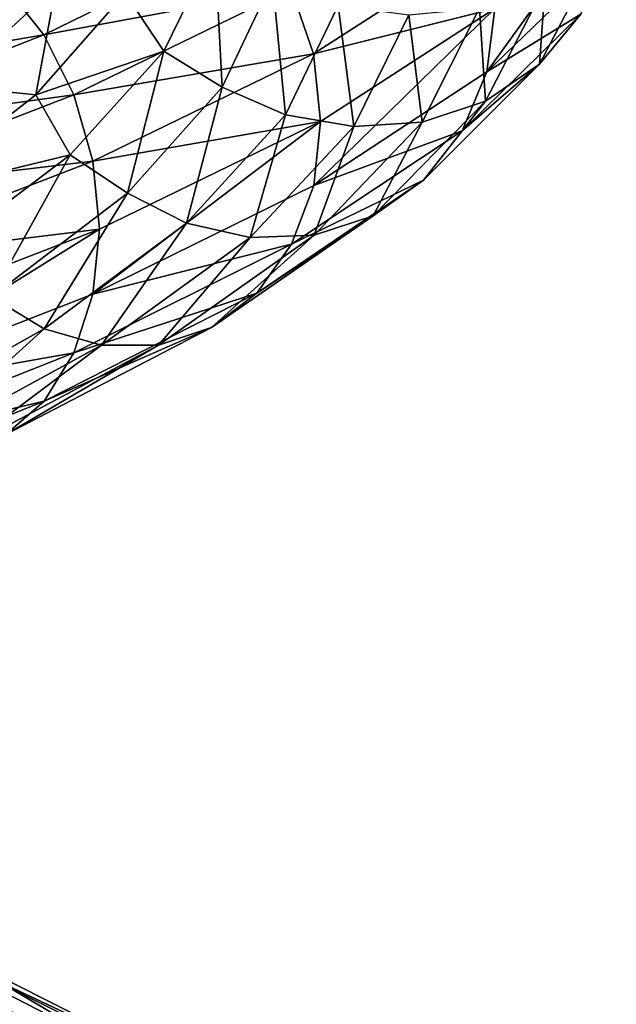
# Model space of a CAD drawing. Header units: metres. Extents: x -109 to 109, y -452 to 89.
# Tile 228 of 256: x 12 to 18, y -245 to -235. Entities that reach past the tile are written whole.
import ezdxf

# ---------------------------------------------------------------- set-up
doc = ezdxf.new("R2010")
doc.units = ezdxf.units.M
doc.layers.add('solid_K244270000C71_000_01', color=7, linetype='CONTINUOUS')

msp = doc.modelspace()

# ---------------------------------------------------------------- linework, layer by layer
at = {"layer": 'solid_K244270000C71_000_01'}
for points in [[(18.247715, -233.892532, 874.6922), (16.948351, -235.69075, 877.491516), (18.158764, -234.521072, 874.537231)], [(18.247715, -233.892532, 874.6922), (17.028797, -235.055573, 877.664612), (16.948351, -235.69075, 877.491516)], [(12.113626, -234.833282, 882.147705), (12.501126, -235.320602, 882.477051), (14.633049, -234.276611, 880.215698)], [(14.633049, -234.276611, 880.215698), (12.501126, -235.320602, 882.477051), (14.982749, -234.859253, 880.374817)], [(14.21659, -234.435654, 870.892456), (13.704691, -235.48465, 873.21698), (13.317431, -234.899918, 873.099426)], [(14.291062, -235.845718, 873.153748), (13.704691, -235.48465, 873.21698), (14.21659, -234.435654, 870.892456)], [(14.794847, -234.772705, 870.727417), (14.291062, -235.845718, 873.153748), (14.21659, -234.435654, 870.892456)], [(14.982749, -234.859253, 880.374817), (15.20776, -235.510605, 880.426514), (16.946625, -234.388229, 877.726868)], [(16.946625, -234.388229, 877.726868), (15.20776, -235.510605, 880.426514), (17.028797, -235.055573, 877.664612)], [(18.091625, -234.437836, 871.14093), (17.47558, -235.612976, 874.134888), (17.532146, -234.822052, 871.010071)], [(17.891729, -235.111923, 874.350525), (17.47558, -235.612976, 874.134888), (18.091625, -234.437836, 871.14093)], [(18.158764, -234.521072, 874.537231), (16.948351, -235.69075, 877.491516), (17.891729, -235.111923, 874.350525)], [(12.620083, -234.834824, 874.289307), (11.531621, -235.829559, 876.283386), (12.10863, -234.611694, 875.24762)], [(12.113626, -234.833282, 882.147705), (9.66906, -235.801651, 883.940186), (12.501126, -235.320602, 882.477051)], [(12.620083, -234.834824, 874.289307), (12.420464, -235.920898, 875.232727), (11.531621, -235.829559, 876.283386)], [(12.620083, -234.834824, 874.289307), (13.317431, -234.899918, 873.099426), (12.420464, -235.920898, 875.232727)], [(14.927616, -236.122437, 873.288574), (14.291062, -235.845718, 873.153748), (14.794847, -234.772705, 870.727417)], [(15.453841, -235.024734, 870.75061), (14.927616, -236.122437, 873.288574), (14.794847, -234.772705, 870.727417)], [(17.532146, -234.822052, 871.010071), (16.935152, -235.984802, 873.905762), (16.873922, -235.050583, 870.897217)], [(17.47558, -235.612976, 874.134888), (16.935152, -235.984802, 873.905762), (17.532146, -234.822052, 871.010071)], [(13.704691, -235.48465, 873.21698), (12.420464, -235.920898, 875.232727), (13.317431, -234.899918, 873.099426)], [(12.501126, -235.320602, 882.477051), (12.799877, -235.92012, 882.689941), (14.982749, -234.859253, 880.374817)], [(14.982749, -234.859253, 880.374817), (12.799877, -235.92012, 882.689941), (15.20776, -235.510605, 880.426514)], [(15.613604, -236.239944, 873.46814), (14.927616, -236.122437, 873.288574), (15.453841, -235.024734, 870.75061)], [(16.164011, -235.117737, 870.808838), (15.613604, -236.239944, 873.46814), (15.453841, -235.024734, 870.75061)], [(15.20776, -235.510605, 880.426514), (15.279055, -236.189011, 880.373474), (17.028797, -235.055573, 877.664612)], [(17.028797, -235.055573, 877.664612), (15.209308, -236.830292, 880.184265), (16.948351, -235.69075, 877.491516)], [(17.028797, -235.055573, 877.664612), (15.279055, -236.189011, 880.373474), (15.209308, -236.830292, 880.184265)], [(16.299341, -236.195129, 873.67865), (15.613604, -236.239944, 873.46814), (16.164011, -235.117737, 870.808838)], [(16.873922, -235.050583, 870.897217), (16.299341, -236.195129, 873.67865), (16.164011, -235.117737, 870.808838)], [(16.935152, -235.984802, 873.905762), (16.299341, -236.195129, 873.67865), (16.873922, -235.050583, 870.897217)], [(17.891729, -235.111923, 874.350525), (16.699116, -236.281754, 877.256287), (17.47558, -235.612976, 874.134888)], [(16.948351, -235.69075, 877.491516), (16.699116, -236.281754, 877.256287), (17.891729, -235.111923, 874.350525)], [(9.66906, -235.801651, 883.940186), (9.97836, -236.304764, 884.328247), (12.501126, -235.320602, 882.477051)], [(12.501126, -235.320602, 882.477051), (9.97836, -236.304764, 884.328247), (12.799877, -235.92012, 882.689941)], [(13.704691, -235.48465, 873.21698), (12.763053, -236.523605, 875.40979), (12.420464, -235.920898, 875.232727)], [(13.338459, -236.909027, 875.447815), (12.763053, -236.523605, 875.40979), (13.704691, -235.48465, 873.21698)], [(12.799877, -235.92012, 882.689941), (12.992105, -236.585587, 882.77478), (15.20776, -235.510605, 880.426514)], [(15.20776, -235.510605, 880.426514), (12.992105, -236.585587, 882.77478), (15.279055, -236.189011, 880.373474)], [(14.291062, -235.845718, 873.153748), (13.338459, -236.909027, 875.447815), (13.704691, -235.48465, 873.21698)], [(17.47558, -235.612976, 874.134888), (16.310705, -236.776627, 876.967468), (16.935152, -235.984802, 873.905762)], [(16.699116, -236.281754, 877.256287), (16.310705, -236.776627, 876.967468), (17.47558, -235.612976, 874.134888)], [(16.948351, -235.69075, 877.491516), (15.209308, -236.830292, 880.184265), (16.699116, -236.281754, 877.256287)], [(9.97836, -236.304764, 884.328247), (10.216823, -236.91864, 884.585388), (12.799877, -235.92012, 882.689941)], [(12.799877, -235.92012, 882.689941), (10.216823, -236.91864, 884.585388), (12.992105, -236.585587, 882.77478)], [(11.531621, -235.829559, 876.283386), (12.420464, -235.920898, 875.232727), (11.136372, -236.918808, 877.172363)], [(12.763053, -236.523605, 875.40979), (11.136372, -236.918808, 877.172363), (12.420464, -235.920898, 875.232727)], [(13.932582, -237.209839, 875.688538), (13.338459, -236.909027, 875.447815), (14.291062, -235.845718, 873.153748)], [(14.927616, -236.122437, 873.288574), (13.932582, -237.209839, 875.688538), (14.291062, -235.845718, 873.153748)], [(16.935152, -235.984802, 873.905762), (15.806301, -237.136093, 876.645081), (16.299341, -236.195129, 873.67865)], [(16.310705, -236.776627, 876.967468), (15.806301, -237.136093, 876.645081), (16.935152, -235.984802, 873.905762)], [(14.572844, -237.351318, 875.983154), (13.932582, -237.209839, 875.688538), (14.927616, -236.122437, 873.288574)], [(15.613604, -236.239944, 873.46814), (14.572844, -237.351318, 875.983154), (14.927616, -236.122437, 873.288574)], [(12.992105, -236.585587, 882.77478), (13.058466, -237.270157, 882.722046), (15.279055, -236.189011, 880.373474)], [(15.279055, -236.189011, 880.373474), (12.993428, -237.920227, 882.52594), (15.209308, -236.830292, 880.184265)], [(15.279055, -236.189011, 880.373474), (13.058466, -237.270157, 882.722046), (12.993428, -237.920227, 882.52594)], [(16.299341, -236.195129, 873.67865), (15.212873, -237.328445, 876.309509), (15.613604, -236.239944, 873.46814)], [(15.806301, -237.136093, 876.645081), (15.212873, -237.328445, 876.309509), (16.299341, -236.195129, 873.67865)], [(15.212873, -237.328445, 876.309509), (14.572844, -237.351318, 875.983154), (15.613604, -236.239944, 873.46814)], [(16.699116, -236.281754, 877.256287), (14.985648, -237.421143, 879.904419), (16.310705, -236.776627, 876.967468)], [(15.209308, -236.830292, 880.184265), (14.985648, -237.421143, 879.904419), (16.699116, -236.281754, 877.256287)], [(10.216823, -236.91864, 884.585388), (10.370259, -237.596039, 884.697266), (12.992105, -236.585587, 882.77478)], [(12.992105, -236.585587, 882.77478), (10.370259, -237.596039, 884.697266), (13.058466, -237.270157, 882.722046)], [(12.763053, -236.523605, 875.40979), (11.424156, -237.537674, 877.400391), (11.136372, -236.918808, 877.172363)], [(11.969822, -237.946976, 877.53595), (11.424156, -237.537674, 877.400391), (12.763053, -236.523605, 875.40979)], [(13.338459, -236.909027, 875.447815), (11.969822, -237.946976, 877.53595), (12.763053, -236.523605, 875.40979)], [(16.310705, -236.776627, 876.967468), (14.637091, -237.909882, 879.548584), (15.806301, -237.136093, 876.645081)], [(14.985648, -237.421143, 879.904419), (14.637091, -237.909882, 879.548584), (16.310705, -236.776627, 876.967468)], [(12.502983, -238.270508, 877.873413), (11.969822, -237.946976, 877.53595), (13.338459, -236.909027, 875.447815)], [(13.932582, -237.209839, 875.688538), (12.502983, -238.270508, 877.873413), (13.338459, -236.909027, 875.447815)], [(15.209308, -236.830292, 880.184265), (12.993428, -237.920227, 882.52594), (14.985648, -237.421143, 879.904419)], [(13.077548, -238.434692, 878.273254), (12.502983, -238.270508, 877.873413), (13.932582, -237.209839, 875.688538)], [(14.572844, -237.351318, 875.983154), (13.077548, -238.434692, 878.273254), (13.932582, -237.209839, 875.688538)], [(15.806301, -237.136093, 876.645081), (14.184443, -238.257416, 879.140625), (15.212873, -237.328445, 876.309509)], [(14.637091, -237.909882, 879.548584), (14.184443, -238.257416, 879.140625), (15.806301, -237.136093, 876.645081)], [(10.370259, -237.596039, 884.697266), (10.417706, -238.290665, 884.654602), (13.058466, -237.270157, 882.722046)], [(13.058466, -237.270157, 882.722046), (10.371315, -238.942917, 884.442139), (12.993428, -237.920227, 882.52594)], [(13.058466, -237.270157, 882.722046), (10.417706, -238.290665, 884.654602), (10.371315, -238.942917, 884.442139)], [(13.651905, -238.432632, 878.705688), (13.077548, -238.434692, 878.273254), (14.572844, -237.351318, 875.983154)], [(15.212873, -237.328445, 876.309509), (13.651905, -238.432632, 878.705688), (14.572844, -237.351318, 875.983154)], [(14.184443, -238.257416, 879.140625), (13.651905, -238.432632, 878.705688), (15.212873, -237.328445, 876.309509)], [(14.985648, -237.421143, 879.904419), (12.802354, -238.51059, 882.206726), (14.637091, -237.909882, 879.548584)], [(12.993428, -237.920227, 882.52594), (12.802354, -238.51059, 882.206726), (14.985648, -237.421143, 879.904419)], [(12.993428, -237.920227, 882.52594), (10.371315, -238.942917, 884.442139), (12.802354, -238.51059, 882.206726)], [(12.502983, -238.270508, 877.873413), (10.681395, -239.287811, 879.769714), (11.969822, -237.946976, 877.53595)], [(14.637091, -237.909882, 879.548584), (12.504579, -238.993469, 881.79187), (14.184443, -238.257416, 879.140625)], [(12.802354, -238.51059, 882.206726), (12.504579, -238.993469, 881.79187), (14.637091, -237.909882, 879.548584)], [(11.17225, -239.472565, 880.261658), (10.681395, -239.287811, 879.769714), (12.502983, -238.270508, 877.873413)], [(13.077548, -238.434692, 878.273254), (11.17225, -239.472565, 880.261658), (12.502983, -238.270508, 877.873413)], [(14.184443, -238.257416, 879.140625), (12.117878, -239.329971, 881.308899), (13.651905, -238.432632, 878.705688)], [(12.504579, -238.993469, 881.79187), (12.117878, -239.329971, 881.308899), (14.184443, -238.257416, 879.140625)], [(11.662928, -239.489487, 880.786987), (11.17225, -239.472565, 880.261658), (13.077548, -238.434692, 878.273254)], [(13.651905, -238.432632, 878.705688), (11.662928, -239.489487, 880.786987), (13.077548, -238.434692, 878.273254)], [(12.117878, -239.329971, 881.308899), (11.662928, -239.489487, 880.786987), (13.651905, -238.432632, 878.705688)], [(12.802354, -238.51059, 882.206726), (10.2188, -239.532516, 884.090088), (12.504579, -238.993469, 881.79187)], [(10.371315, -238.942917, 884.442139), (10.2188, -239.532516, 884.090088), (12.802354, -238.51059, 882.206726)], [(12.504579, -238.993469, 881.79187), (9.981116, -240.01004, 883.626099), (12.117878, -239.329971, 881.308899)], [(10.2188, -239.532516, 884.090088), (9.981116, -240.01004, 883.626099), (12.504579, -238.993469, 881.79187)], [(10.534201, -244.421539, 854.348022), (12.547812, -245.479614, 856.192444), (10.99723, -244.359085, 853.802795)], [(11.996476, -245.668533, 856.611816), (12.547812, -245.479614, 856.192444), (10.534201, -244.421539, 854.348022)], [(10.99723, -244.359085, 853.802795), (13.099348, -245.438995, 855.734436), (11.426891, -244.451965, 853.257996)], [(12.547812, -245.479614, 856.192444), (13.099348, -245.438995, 855.734436), (10.99723, -244.359085, 853.802795)], [(11.426891, -244.451965, 853.257996), (13.61114, -245.553864, 855.269653), (11.792422, -244.702026, 852.749939)], [(13.099348, -245.438995, 855.734436), (13.61114, -245.553864, 855.269653), (11.426891, -244.451965, 853.257996)], [(11.792422, -244.702026, 852.749939), (14.046543, -245.824799, 854.828491), (12.074237, -245.084183, 852.307983)], [(13.61114, -245.553864, 855.269653), (14.046543, -245.824799, 854.828491), (11.792422, -244.702026, 852.749939)]]:
    msp.add_3dface(points, dxfattribs=at)

doc.saveas('drawing.dxf')
